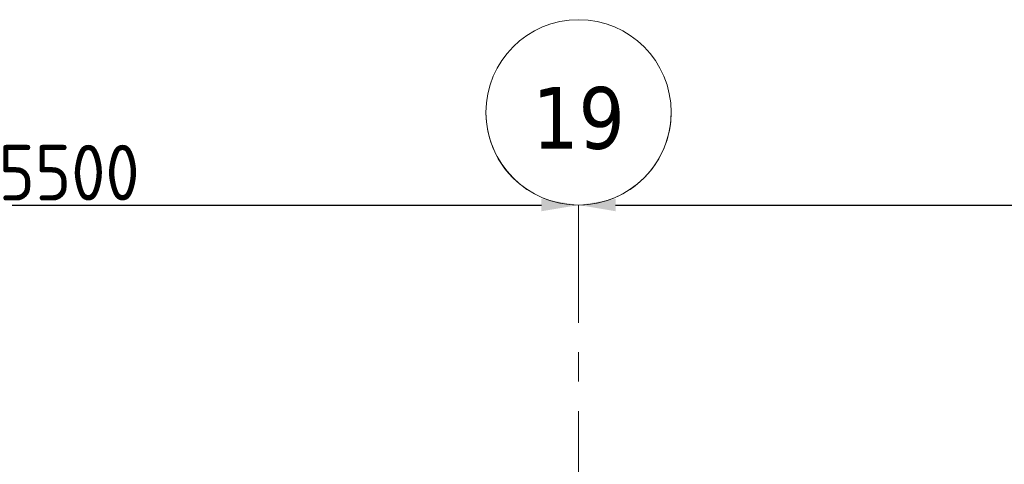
# Model space of a CAD drawing. Extents: x 3165 to 57695, y -7842 to 39081.
# Tile 167 of 248: x 34500 to 39815, y 36682 to 39081. Entities that reach past the tile are written whole.
import ezdxf

# ---------------------------------------------------------------- set-up
doc = ezdxf.new("R2010")
doc.units = 0
doc.header["$LTSCALE"] = 50
doc.header["$PDSIZE"] = -5
doc.linetypes.add('Onderlegger 3e verdieping$0$stramien', pattern=[22.225, 12.7, -3.175, 3.175, -3.175])
doc.layers.get('0').update_dxf_attribs({"linetype": 'CONTINUOUS'})
doc.layers.get('DEFPOINTS').update_dxf_attribs({"linetype": 'CONTINUOUS'})
doc.layers.add('AS-M38--_F123--_Wandlengte', color=1, linetype='CONTINUOUS')
doc.layers.add('Onderlegger 3e verdieping$0$S-GRID', color=8, linetype='CONTINUOUS', lineweight=18)
doc.styles.add('Onderlegger 3e verdieping$0$Tahoma', font='TAHOMA.TTF', dxfattribs={"height": 333.256173})
doc.styles.get("Standard").update_dxf_attribs({"font": 'isocp.shx'})
doc.dimstyles.new('CWall_F2_Wandlengte', dxfattribs={"dimscale": 50, "dimtxt": 2.5, "dimasz": 2, "dimexe": 1, "dimexo": 1, "dimgap": 0.5, "dimtad": 1, "dimdec": 0, "dimdsep": 46, "dimtxsty": 'Standard', "dimcen": 2.5, "dimclrt": 2, "dimadec": 0, "dimazin": 0, "dimtfac": 1, "dimtdec": 0, "dimtix": 1, "dimtmove": 2, "dimatfit": 0, "dimfxl": 0, "dimtolj": 1, "dimtzin": 0, "dimarcsym": 0})

# ---------------------------------------------------------------- blocks, each defined once
blk = doc.blocks.new('Onderlegger 3e verdieping$0$Grid - 5 mm-3639987-Plotview 3e Verdieping - schaal 1 op 100')
at = {"layer": 'Onderlegger 3e verdieping$0$S-GRID'}
blk.add_circle((0, 0), 5, dxfattribs=at)
for start, end in [(360, 180), (180, 360)]:
    blk.add_arc((0, 0), 5, start, end, dxfattribs=at)
blk = doc.blocks.new('Onderlegger 3e verdieping')
at = {"layer": 'Onderlegger 3e verdieping$0$S-GRID', "linetype": 'Onderlegger 3e verdieping$0$stramien'}
blk.add_line((37516.6, 38080.6), (37516.6, 989.5), dxfattribs=at)
at = {"layer": 'Onderlegger 3e verdieping$0$S-GRID', "xscale": 99.99999999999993, "yscale": 99.99999999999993, "zscale": 99.99999999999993, "rotation": 180}
blk.add_blockref('Onderlegger 3e verdieping$0$Grid - 5 mm-3639987-Plotview 3e Verdieping - schaal 1 op 100', (37516.6, 38580.6), dxfattribs=at)
at = {"layer": 'Onderlegger 3e verdieping$0$S-GRID', "insert": (37516.7, 38717.5), "char_height": 333.26, "width": 604.77, "attachment_point": 2, "line_spacing_factor": 1.000232, "style": 'Onderlegger 3e verdieping$0$Tahoma'}
blk.add_mtext('19', dxfattribs=at)
blk = doc.blocks.new('*D304')
at = {"layer": 'AS-M38--_F123--_Wandlengte', "color": 0, "lineweight": -2}
for p, q in [((32016.6, 38080.6), (32016.6, 38130.6)), ((32216.6, 38080.6), (37316.6, 38080.6))]:
    blk.add_line(p, q, dxfattribs=at)
at = {"layer": 'AS-M38--_F123--_Wandlengte', "color": 0}
for points in [[(32216.6, 38113.9), (32216.6, 38047.2), (32016.6, 38080.6)], [(37316.6, 38113.9), (37316.6, 38047.2), (37516.6, 38080.6)]]:
    blk.add_solid(points, dxfattribs=at)
at = {"layer": 'DEFPOINTS', "color": 0}
for p in [(37516.6, 38080.6), (37516.6, 38080.6), (32016.6, 38030.6)]:
    blk.add_point(p, dxfattribs=at)
at = {"layer": 'AS-M38--_F123--_Wandlengte', "color": 2, "insert": (34766.6, 38255.6), "char_height": 300, "attachment_point": 5}
blk.add_mtext('\\A1;5500', dxfattribs=at)
blk = doc.blocks.new('*D305')
at = {"layer": 'AS-M38--_F123--_Wandlengte', "color": 0, "lineweight": -2}
blk.add_line((37716.6, 38080.6), (42816.6, 38080.6), dxfattribs=at)
at = {"layer": 'AS-M38--_F123--_Wandlengte', "color": 0}
for points in [[(37716.6, 38113.9), (37716.6, 38047.2), (37516.6, 38080.6)], [(42816.6, 38113.9), (42816.6, 38047.2), (43016.6, 38080.6)]]:
    blk.add_solid(points, dxfattribs=at)
at = {"layer": 'DEFPOINTS', "color": 0}
for p in [(37516.6, 38080.6), (43016.6, 38080.6), (43016.6, 38080.6)]:
    blk.add_point(p, dxfattribs=at)
at = {"layer": 'AS-M38--_F123--_Wandlengte', "color": 2, "insert": (40266.6, 38255.6), "char_height": 300, "attachment_point": 5}
blk.add_mtext('\\A1;5500', dxfattribs=at)

msp = doc.modelspace()

# ---------------------------------------------------------------- block references
msp.add_blockref('Onderlegger 3e verdieping', (0, 0))

# ---------------------------------------------------------------- dimensions: what is measured, and where the dimension line sits
at = {"layer": 'AS-M38--_F123--_Wandlengte'}
for base, p1, p2, picture, middle in [((37516.6, 38080.6), (32016.6, 38030.6), (37516.6, 38080.6), '*D304', (34766.6, 38255.6)), ((43016.6, 38080.6), (37516.6, 38080.6), (43016.6, 38080.6), '*D305', (40266.6, 38255.6))]:
    dim = msp.add_linear_dim(base=base, p1=p1, p2=p2, dimstyle='CWall_F2_Wandlengte', override={"dimtxt": 6, "dimasz": 4}, dxfattribs=at)
    dim.commit()
    dim.dimension.update_dxf_attribs({"geometry": picture, "text_midpoint": middle})

doc.saveas('drawing.dxf')
